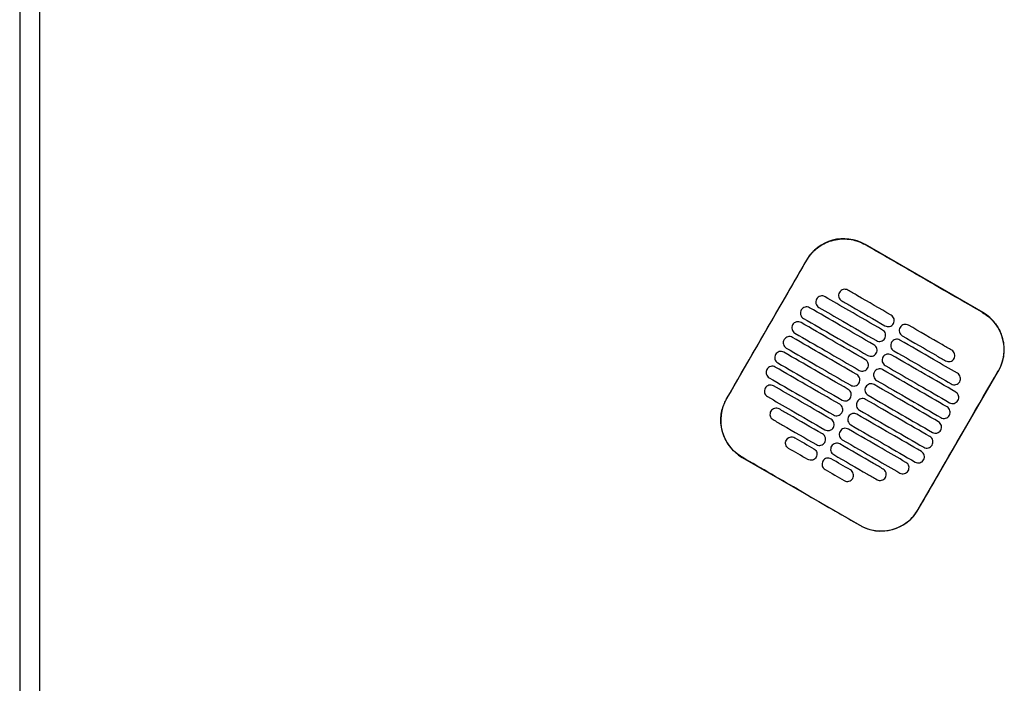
# Model space of a CAD drawing. Header units: metres. Extents: x 15.7 to 54.8, y -39.7 to 1.1.
# Tile 250 of 256: x 52.319 to 53.008, y -23.731 to -23.267. Entities that reach past the tile are written whole.
import ezdxf

# ---------------------------------------------------------------- set-up
doc = ezdxf.new("R2010")
doc.units = ezdxf.units.M
doc.header["$MEASUREMENT"] = 0
doc.layers.add('2D', color=252, linetype='Continuous')

# ---------------------------------------------------------------- blocks, each defined once
blk = doc.blocks.new('2D_QYOS_600')
for p, q in [((-0.00003, -0.083), (-0.00003, -0.967)), ((-0.00003, -0.083), (-0.00003, -0.967)), ((0.01397, -0.967), (0.01397, -0.083)), ((0.01397, -0.967), (0.01397, -0.083)), ((0.67375, -0.66902), (0.59149, -0.6215)), ((0.55051, -0.63247), (0.49448, -0.72945)), ((0.6287, -0.80699), (0.68472, -0.71)), ((0.50545, -0.77044), (0.58771, -0.81796))]:
    blk.add_line(p, q)
for centre, start, end in [((0.57648, -0.64748), 59.98651, 149.98651), ((0.65874, -0.695), 329.98651, 59.98651), ((0.52046, -0.74446), 149.98651, 239.98651), ((0.60272, -0.79198), 239.98651, 329.98651)]:
    blk.add_arc(centre, 0.03, start, end)
for points, knots in [([(0.5506, -0.63253), (0.5514, -0.63114), (0.55231, -0.62981), (0.55526, -0.62621), (0.55753, -0.62416), (0.56332, -0.62036), (0.56695, -0.61888), (0.57439, -0.61743), (0.57813, -0.6174), (0.58518, -0.61867), (0.58844, -0.61987), (0.59143, -0.6216)], [12.978915, 12.978915, 12.978915, 12.978915, 13.461173, 13.461173, 14.374287, 14.374287, 15.53872, 15.53872, 16.650066, 16.650066, 17.687358, 17.687358, 17.687358, 17.687358]), ([(0.49458, -0.72951), (0.50862, -0.70522), (0.52266, -0.68092), (0.54133, -0.64859), (0.54596, -0.64056), (0.5506, -0.63253)], [1.133412, 1.133412, 1.133412, 1.133412, 2.681586, 2.681586, 3.193366, 3.193366, 3.193366, 3.193366]), ([(0.67369, -0.66912), (0.6631, -0.663), (0.65207, -0.65664), (0.6366, -0.6477), (0.63456, -0.64652), (0.63256, -0.64537)], [-21.78268, -21.78268, -21.78268, -21.78268, -17.142885, -17.142885, -16.423665, -16.423665, -16.423665, -16.423665]), ([(0.57939, -0.65343), (0.57897, -0.65319), (0.57842, -0.65297), (0.57724, -0.65282), (0.57668, -0.65286), (0.57561, -0.65314), (0.57509, -0.65339), (0.57413, -0.65412), (0.57377, -0.65458), (0.57352, -0.65501)], [-0.5513873, -0.5513873, -0.5513873, -0.5513873, -0.4031046, -0.4031046, -0.2776919, -0.2776919, -0.1471638, -0.1471638, 0, 0, 0, 0]), ([(0.60971, -0.67094), (0.60184, -0.6664), (0.59397, -0.66185), (0.58387, -0.65602), (0.58163, -0.65472), (0.57939, -0.65343)], [0.699452, 0.699452, 0.699452, 0.699452, 3.425217, 3.425217, 4.200582, 4.200582, 4.200582, 4.200582]), ([(0.55756, -0.65965), (0.55732, -0.66007), (0.5571, -0.66062), (0.55695, -0.66181), (0.55698, -0.66236), (0.55726, -0.66343), (0.55752, -0.66395), (0.55825, -0.66491), (0.5587, -0.66527), (0.55913, -0.66552)], [-0.5553006, -0.5553006, -0.5553006, -0.5553006, -0.4045498, -0.4045498, -0.2782639, -0.2782639, -0.1472208, -0.1472208, 0, 0, 0, 0]), ([(0.56343, -0.65807), (0.56301, -0.65783), (0.56246, -0.65761), (0.56128, -0.65746), (0.56072, -0.6575), (0.55965, -0.65778), (0.55913, -0.65803), (0.55817, -0.65876), (0.55781, -0.65922), (0.55756, -0.65965)], [-0.5514247, -0.5514247, -0.5514247, -0.5514247, -0.4031161, -0.4031161, -0.2776965, -0.2776965, -0.1471644, -0.1471644, 0, 0, 0, 0]), ([(0.6037, -0.68133), (0.59584, -0.67679), (0.58797, -0.67225), (0.57454, -0.66449), (0.56899, -0.66128), (0.56343, -0.65807)], [0.699452, 0.699452, 0.699452, 0.699452, 3.42526, 3.42526, 5.350619, 5.350619, 5.350619, 5.350619]), ([(0.57352, -0.65501), (0.57328, -0.65543), (0.57306, -0.65598), (0.57291, -0.65717), (0.57294, -0.65772), (0.57323, -0.6588), (0.57348, -0.65931), (0.57421, -0.66027), (0.57466, -0.66063), (0.57509, -0.66088)], [-0.5553355, -0.5553355, -0.5553355, -0.5553355, -0.4045594, -0.4045594, -0.278267, -0.278267, -0.1472206, -0.1472206, 0, 0, 0, 0]), ([(0.57509, -0.66088), (0.57733, -0.66217), (0.57956, -0.66346), (0.58967, -0.6693), (0.59754, -0.67385), (0.6054, -0.67839)], [2.649916, 2.649916, 2.649916, 2.649916, 3.425249, 3.425249, 6.151046, 6.151046, 6.151046, 6.151046]), ([(0.54679, -0.66728), (0.54655, -0.66771), (0.54633, -0.66826), (0.54618, -0.66945), (0.54622, -0.67), (0.5465, -0.67107), (0.54675, -0.67159), (0.54748, -0.67255), (0.54794, -0.67291), (0.54836, -0.67316)], [-0.5552879, -0.5552879, -0.5552879, -0.5552879, -0.4045447, -0.4045447, -0.2782629, -0.2782629, -0.1472212, -0.1472212, 0, 0, 0, 0]), ([(0.55266, -0.66571), (0.55224, -0.66547), (0.55169, -0.66525), (0.55051, -0.6651), (0.54996, -0.66514), (0.54888, -0.66542), (0.54836, -0.66567), (0.54741, -0.6664), (0.54704, -0.66686), (0.54679, -0.66728)], [-0.5514376, -0.5514376, -0.5514376, -0.5514376, -0.4031217, -0.4031217, -0.2776979, -0.2776979, -0.1471642, -0.1471642, 0, 0, 0, 0]), ([(0.5977, -0.69173), (0.58983, -0.68718), (0.58197, -0.68264), (0.56695, -0.67396), (0.55981, -0.66984), (0.55266, -0.66571)], [0.699452, 0.699452, 0.699452, 0.699452, 3.425292, 3.425292, 5.900643, 5.900643, 5.900643, 5.900643]), ([(0.55913, -0.66552), (0.56468, -0.66873), (0.57024, -0.67194), (0.58367, -0.67969), (0.59153, -0.68424), (0.5994, -0.68878)], [1.499949, 1.499949, 1.499949, 1.499949, 3.425284, 3.425284, 6.151116, 6.151116, 6.151116, 6.151116]), ([(0.54836, -0.67316), (0.55551, -0.67728), (0.56265, -0.68141), (0.57766, -0.69008), (0.58553, -0.69463), (0.5934, -0.69917)], [0.949972, 0.949972, 0.949972, 0.949972, 3.425307, 3.425307, 6.151164, 6.151164, 6.151164, 6.151164]), ([(0.61127, -0.67682), (0.61152, -0.67639), (0.61174, -0.67584), (0.61189, -0.67465), (0.61185, -0.6741), (0.61157, -0.67303), (0.61132, -0.67251), (0.61059, -0.67155), (0.61013, -0.67119), (0.60971, -0.67094)], [-0.5553984, -0.5553984, -0.5553984, -0.5553984, -0.4045681, -0.4045681, -0.278271, -0.278271, -0.1472202, -0.1472202, 0, 0, 0, 0]), ([(0.67369, -0.66912), (0.67497, -0.66986), (0.6762, -0.67069), (0.67935, -0.6732), (0.68113, -0.67503), (0.68266, -0.67706), (0.68496, -0.68012), (0.68664, -0.6836), (0.68861, -0.69099), (0.68888, -0.69484), (0.68795, -0.70246), (0.68674, -0.70617), (0.68478, -0.70968), (0.6847, -0.70981), (0.68463, -0.70995)], [17.619777, 17.619777, 17.619777, 17.619777, 18.064718, 18.064718, 18.827754, 18.827754, 18.827754, 19.97637, 19.97637, 21.122539, 21.122539, 22.281306, 22.281306, 22.328075, 22.328075, 22.328075, 22.328075]), ([(0.54079, -0.67768), (0.54055, -0.6781), (0.54033, -0.67865), (0.54018, -0.67984), (0.54022, -0.68039), (0.5405, -0.68147), (0.54075, -0.68198), (0.54148, -0.68294), (0.54194, -0.6833), (0.54236, -0.68355)], [-0.5552955, -0.5552955, -0.5552955, -0.5552955, -0.4045438, -0.4045438, -0.2782634, -0.2782634, -0.1472215, -0.1472215, 0, 0, 0, 0]), ([(0.54666, -0.6761), (0.54624, -0.67586), (0.54569, -0.67564), (0.54451, -0.67549), (0.54396, -0.67553), (0.54288, -0.67581), (0.54236, -0.67606), (0.5414, -0.67679), (0.54104, -0.67725), (0.54079, -0.67768)], [-0.5514273, -0.5514273, -0.5514273, -0.5514273, -0.4031209, -0.4031209, -0.2776962, -0.2776962, -0.1471634, -0.1471634, 0, 0, 0, 0]), ([(0.5917, -0.70212), (0.58383, -0.69757), (0.57596, -0.69303), (0.56095, -0.68435), (0.55381, -0.68023), (0.54666, -0.6761)], [0.699452, 0.699452, 0.699452, 0.699452, 3.425313, 3.425313, 5.900643, 5.900643, 5.900643, 5.900643]), ([(0.60527, -0.68721), (0.60552, -0.68678), (0.60573, -0.68623), (0.60588, -0.68504), (0.60585, -0.68449), (0.60557, -0.68342), (0.60531, -0.6829), (0.60459, -0.68194), (0.60413, -0.68158), (0.6037, -0.68133)], [-0.5553839, -0.5553839, -0.5553839, -0.5553839, -0.4045626, -0.4045626, -0.2782686, -0.2782686, -0.1472195, -0.1472195, 0, 0, 0, 0]), ([(0.6054, -0.67839), (0.60583, -0.67864), (0.60638, -0.67885), (0.60756, -0.679), (0.60811, -0.67896), (0.60919, -0.67868), (0.6097, -0.67843), (0.61066, -0.6777), (0.61103, -0.67724), (0.61127, -0.67682)], [-0.551307, -0.551307, -0.551307, -0.551307, -0.4030846, -0.4030846, -0.2776802, -0.2776802, -0.1471604, -0.1471604, 0, 0, 0, 0]), ([(0.61595, -0.67952), (0.61571, -0.67994), (0.61549, -0.68049), (0.61534, -0.68168), (0.61537, -0.68223), (0.61565, -0.68331), (0.61591, -0.68382), (0.61663, -0.68478), (0.61709, -0.68514), (0.61752, -0.68539)], [-0.555416, -0.555416, -0.555416, -0.555416, -0.4045716, -0.4045716, -0.2782736, -0.2782736, -0.1472211, -0.1472211, 0, 0, 0, 0]), ([(0.62182, -0.67794), (0.6214, -0.6777), (0.62085, -0.67748), (0.61967, -0.67733), (0.61911, -0.67737), (0.61804, -0.67765), (0.61752, -0.6779), (0.61656, -0.67863), (0.61619, -0.67909), (0.61595, -0.67952)], [-0.5512944, -0.5512944, -0.5512944, -0.5512944, -0.4030833, -0.4030833, -0.2776787, -0.2776787, -0.1471599, -0.1471599, 0, 0, 0, 0]), ([(0.65214, -0.69545), (0.6499, -0.69416), (0.64766, -0.69287), (0.63755, -0.68703), (0.62969, -0.68249), (0.62182, -0.67794)], [2.649852, 2.649852, 2.649852, 2.649852, 3.425217, 3.425217, 6.150982, 6.150982, 6.150982, 6.150982]), ([(0.53479, -0.68807), (0.53455, -0.68849), (0.53433, -0.68904), (0.53418, -0.69023), (0.53421, -0.69078), (0.5345, -0.69186), (0.53475, -0.69237), (0.53548, -0.69333), (0.53593, -0.69369), (0.53636, -0.69394)], [-0.5553078, -0.5553078, -0.5553078, -0.5553078, -0.4045446, -0.4045446, -0.2782647, -0.2782647, -0.147222, -0.147222, 0, 0, 0, 0]), ([(0.54066, -0.68649), (0.54024, -0.68625), (0.53969, -0.68603), (0.53851, -0.68588), (0.53795, -0.68592), (0.53688, -0.6862), (0.53636, -0.68645), (0.5354, -0.68718), (0.53504, -0.68764), (0.53479, -0.68807)], [-0.5514137, -0.5514137, -0.5514137, -0.5514137, -0.4031194, -0.4031194, -0.2776944, -0.2776944, -0.1471627, -0.1471627, 0, 0, 0, 0]), ([(0.5857, -0.71251), (0.57783, -0.70796), (0.56996, -0.70342), (0.55495, -0.69475), (0.5478, -0.69062), (0.54066, -0.68649)], [0.699452, 0.699452, 0.699452, 0.699452, 3.425322, 3.425322, 5.900643, 5.900643, 5.900643, 5.900643]), ([(0.54236, -0.68355), (0.5495, -0.68767), (0.55665, -0.6918), (0.57166, -0.70047), (0.57953, -0.70502), (0.5874, -0.70956)], [0.949998, 0.949998, 0.949998, 0.949998, 3.42532, 3.42532, 6.151189, 6.151189, 6.151189, 6.151189]), ([(0.5994, -0.68878), (0.59982, -0.68903), (0.60037, -0.68924), (0.60155, -0.68939), (0.60211, -0.68936), (0.60318, -0.68907), (0.6037, -0.68882), (0.60466, -0.68809), (0.60503, -0.68763), (0.60527, -0.68721)], [-0.551317, -0.551317, -0.551317, -0.551317, -0.4030867, -0.4030867, -0.2776803, -0.2776803, -0.1471597, -0.1471597, 0, 0, 0, 0]), ([(0.61582, -0.68833), (0.61539, -0.68809), (0.61485, -0.68787), (0.61366, -0.68772), (0.61311, -0.68776), (0.61204, -0.68804), (0.61152, -0.68829), (0.61056, -0.68902), (0.61019, -0.68948), (0.60995, -0.68991)], [-0.5513075, -0.5513075, -0.5513075, -0.5513075, -0.4030857, -0.4030857, -0.2776792, -0.2776792, -0.1471593, -0.1471593, 0, 0, 0, 0]), ([(0.65609, -0.7116), (0.65053, -0.70839), (0.64498, -0.70518), (0.63155, -0.69742), (0.62368, -0.69288), (0.61582, -0.68833)], [1.499901, 1.499901, 1.499901, 1.499901, 3.42526, 3.42526, 6.151068, 6.151068, 6.151068, 6.151068]), ([(0.61752, -0.68539), (0.62538, -0.68993), (0.63325, -0.69448), (0.64336, -0.70032), (0.6456, -0.70161), (0.64783, -0.7029)], [0.699452, 0.699452, 0.699452, 0.699452, 3.425249, 3.425249, 4.200582, 4.200582, 4.200582, 4.200582]), ([(0.53636, -0.69394), (0.5435, -0.69807), (0.55065, -0.70219), (0.56566, -0.71086), (0.57353, -0.71541), (0.58139, -0.71995)], [0.950001, 0.950001, 0.950001, 0.950001, 3.425322, 3.425322, 6.151192, 6.151192, 6.151192, 6.151192]), ([(0.59927, -0.6976), (0.59951, -0.69717), (0.59973, -0.69662), (0.59988, -0.69543), (0.59984, -0.69488), (0.59956, -0.69381), (0.59931, -0.69329), (0.59858, -0.69234), (0.59813, -0.69197), (0.5977, -0.69173)], [-0.5553742, -0.5553742, -0.5553742, -0.5553742, -0.4045587, -0.4045587, -0.278267, -0.278267, -0.1472191, -0.1472191, 0, 0, 0, 0]), ([(0.60995, -0.68991), (0.6097, -0.69033), (0.60948, -0.69088), (0.60933, -0.69207), (0.60937, -0.69262), (0.60965, -0.6937), (0.6099, -0.69421), (0.61063, -0.69517), (0.61109, -0.69553), (0.61151, -0.69578)], [-0.5553971, -0.5553971, -0.5553971, -0.5553971, -0.4045652, -0.4045652, -0.2782705, -0.2782705, -0.1472202, -0.1472202, 0, 0, 0, 0]), ([(0.61151, -0.69578), (0.61938, -0.70032), (0.62725, -0.70487), (0.64068, -0.71262), (0.64623, -0.71583), (0.65179, -0.71904)], [0.699452, 0.699452, 0.699452, 0.699452, 3.425284, 3.425284, 5.350619, 5.350619, 5.350619, 5.350619]), ([(0.6537, -0.70133), (0.65395, -0.7009), (0.65417, -0.70035), (0.65432, -0.69916), (0.65428, -0.69861), (0.654, -0.69754), (0.65375, -0.69702), (0.65302, -0.69606), (0.65256, -0.6957), (0.65214, -0.69545)], [-0.5554179, -0.5554179, -0.5554179, -0.5554179, -0.4045683, -0.4045683, -0.2782761, -0.2782761, -0.1472238, -0.1472238, 0, 0, 0, 0]), ([(0.52879, -0.69846), (0.52854, -0.69888), (0.52832, -0.69943), (0.52817, -0.70062), (0.52821, -0.70117), (0.52849, -0.70225), (0.52874, -0.70276), (0.52947, -0.70372), (0.52993, -0.70408), (0.53036, -0.70433)], [-0.5553248, -0.5553248, -0.5553248, -0.5553248, -0.4045472, -0.4045472, -0.2782668, -0.2782668, -0.1472227, -0.1472227, 0, 0, 0, 0]), ([(0.53466, -0.69688), (0.53423, -0.69664), (0.53369, -0.69642), (0.5325, -0.69627), (0.53195, -0.69631), (0.53088, -0.69659), (0.53036, -0.69684), (0.5294, -0.69757), (0.52903, -0.69803), (0.52879, -0.69846)], [-0.5513969, -0.5513969, -0.5513969, -0.5513969, -0.4031172, -0.4031172, -0.2776925, -0.2776925, -0.1471621, -0.1471621, 0, 0, 0, 0]), ([(0.57969, -0.7229), (0.57183, -0.71835), (0.56396, -0.71381), (0.54895, -0.70514), (0.5418, -0.70101), (0.53466, -0.69688)], [0.699452, 0.699452, 0.699452, 0.699452, 3.425321, 3.425321, 5.900643, 5.900643, 5.900643, 5.900643]), ([(0.59327, -0.70799), (0.59351, -0.70757), (0.59373, -0.70701), (0.59388, -0.70583), (0.59384, -0.70527), (0.59356, -0.7042), (0.59331, -0.70368), (0.59258, -0.70273), (0.59212, -0.70236), (0.5917, -0.70212)], [-0.5553693, -0.5553693, -0.5553693, -0.5553693, -0.4045566, -0.4045566, -0.2782661, -0.2782661, -0.1472189, -0.1472189, 0, 0, 0, 0]), ([(0.5934, -0.69917), (0.59382, -0.69942), (0.59437, -0.69963), (0.59555, -0.69978), (0.5961, -0.69975), (0.59718, -0.69947), (0.5977, -0.69921), (0.59866, -0.69848), (0.59902, -0.69802), (0.59927, -0.6976)], [-0.5513236, -0.5513236, -0.5513236, -0.5513236, -0.4030881, -0.4030881, -0.2776804, -0.2776804, -0.1471592, -0.1471592, 0, 0, 0, 0]), ([(0.60394, -0.7003), (0.6037, -0.70072), (0.60348, -0.70127), (0.60333, -0.70246), (0.60337, -0.70301), (0.60365, -0.70409), (0.6039, -0.7046), (0.60463, -0.70556), (0.60509, -0.70592), (0.60551, -0.70617)], [-0.555383, -0.555383, -0.555383, -0.555383, -0.4045605, -0.4045605, -0.2782682, -0.2782682, -0.1472195, -0.1472195, 0, 0, 0, 0]), ([(0.60981, -0.69872), (0.60939, -0.69848), (0.60884, -0.69826), (0.60766, -0.69811), (0.60711, -0.69815), (0.60603, -0.69843), (0.60551, -0.69868), (0.60456, -0.69941), (0.60419, -0.69987), (0.60394, -0.7003)], [-0.5513173, -0.5513173, -0.5513173, -0.5513173, -0.4030875, -0.4030875, -0.2776797, -0.2776797, -0.147159, -0.147159, 0, 0, 0, 0]), ([(0.65485, -0.72474), (0.64771, -0.72061), (0.64056, -0.71648), (0.62555, -0.70781), (0.61768, -0.70327), (0.60981, -0.69872)], [0.949941, 0.949941, 0.949941, 0.949941, 3.425291, 3.425291, 6.151132, 6.151132, 6.151132, 6.151132]), ([(0.64783, -0.7029), (0.64826, -0.70315), (0.6488, -0.70336), (0.64999, -0.70351), (0.65054, -0.70347), (0.65161, -0.70319), (0.65213, -0.70294), (0.65309, -0.70221), (0.65346, -0.70175), (0.6537, -0.70133)], [-0.5513007, -0.5513007, -0.5513007, -0.5513007, -0.4030941, -0.4030941, -0.2776814, -0.2776814, -0.1471603, -0.1471603, 0, 0, 0, 0]), ([(0.52278, -0.70885), (0.52254, -0.70927), (0.52232, -0.70982), (0.52217, -0.71101), (0.52221, -0.71156), (0.52249, -0.71264), (0.52274, -0.71316), (0.52347, -0.71411), (0.52393, -0.71447), (0.52435, -0.71472)], [-0.5553464, -0.5553464, -0.5553464, -0.5553464, -0.4045515, -0.4045515, -0.2782697, -0.2782697, -0.1472236, -0.1472236, 0, 0, 0, 0]), ([(0.52865, -0.70727), (0.52823, -0.70703), (0.52768, -0.70681), (0.5265, -0.70666), (0.52595, -0.7067), (0.52487, -0.70698), (0.52435, -0.70723), (0.5234, -0.70796), (0.52303, -0.70842), (0.52278, -0.70885)], [-0.5513769, -0.5513769, -0.5513769, -0.5513769, -0.4031143, -0.4031143, -0.2776905, -0.2776905, -0.1471617, -0.1471617, 0, 0, 0, 0]), ([(0.57369, -0.73329), (0.56582, -0.72874), (0.55796, -0.7242), (0.54294, -0.71553), (0.5358, -0.7114), (0.52865, -0.70727)], [0.699452, 0.699452, 0.699452, 0.699452, 3.425308, 3.425308, 5.900643, 5.900643, 5.900643, 5.900643]), ([(0.53036, -0.70433), (0.5375, -0.70846), (0.54464, -0.71258), (0.55966, -0.72126), (0.56752, -0.7258), (0.57539, -0.73035)], [0.949982, 0.949982, 0.949982, 0.949982, 3.425312, 3.425312, 6.151173, 6.151173, 6.151173, 6.151173]), ([(0.5874, -0.70956), (0.58782, -0.70981), (0.58837, -0.71003), (0.58955, -0.71017), (0.5901, -0.71014), (0.59118, -0.70986), (0.5917, -0.7096), (0.59266, -0.70887), (0.59302, -0.70841), (0.59327, -0.70799)], [-0.5513269, -0.5513269, -0.5513269, -0.5513269, -0.403089, -0.403089, -0.2776804, -0.2776804, -0.1471589, -0.1471589, 0, 0, 0, 0]), ([(0.60381, -0.70911), (0.60339, -0.70887), (0.60284, -0.70865), (0.60166, -0.7085), (0.60111, -0.70854), (0.60003, -0.70882), (0.59951, -0.70907), (0.59855, -0.7098), (0.59819, -0.71026), (0.59794, -0.71069)], [-0.5513238, -0.5513238, -0.5513238, -0.5513238, -0.4030887, -0.4030887, -0.27768, -0.27768, -0.1471588, -0.1471588, 0, 0, 0, 0]), ([(0.64885, -0.73513), (0.6417, -0.731), (0.63456, -0.72688), (0.61955, -0.7182), (0.61168, -0.71366), (0.60381, -0.70911)], [0.949982, 0.949982, 0.949982, 0.949982, 3.425312, 3.425312, 6.151173, 6.151173, 6.151173, 6.151173]), ([(0.60551, -0.70617), (0.61338, -0.71071), (0.62125, -0.71526), (0.63626, -0.72393), (0.6434, -0.72806), (0.65055, -0.73219)], [0.699452, 0.699452, 0.699452, 0.699452, 3.425308, 3.425308, 5.900643, 5.900643, 5.900643, 5.900643]), ([(0.52435, -0.71472), (0.5315, -0.71885), (0.53864, -0.72297), (0.55365, -0.73165), (0.56152, -0.73619), (0.56939, -0.74074)], [0.949941, 0.949941, 0.949941, 0.949941, 3.425292, 3.425292, 6.151132, 6.151132, 6.151132, 6.151132]), ([(0.58726, -0.71838), (0.58751, -0.71796), (0.58773, -0.71741), (0.58788, -0.71622), (0.58784, -0.71566), (0.58756, -0.71459), (0.58731, -0.71407), (0.58658, -0.71312), (0.58612, -0.71275), (0.5857, -0.71251)], [-0.5553691, -0.5553691, -0.5553691, -0.5553691, -0.4045561, -0.4045561, -0.278266, -0.278266, -0.1472189, -0.1472189, 0, 0, 0, 0]), ([(0.59794, -0.71069), (0.5977, -0.71111), (0.59748, -0.71166), (0.59733, -0.71285), (0.59737, -0.7134), (0.59765, -0.71448), (0.5979, -0.715), (0.59863, -0.71595), (0.59909, -0.71632), (0.59951, -0.71656)], [-0.5553737, -0.5553737, -0.5553737, -0.5553737, -0.4045574, -0.4045574, -0.2782667, -0.2782667, -0.1472191, -0.1472191, 0, 0, 0, 0]), ([(0.6286, -0.80693), (0.63316, -0.79904), (0.63789, -0.79084), (0.65654, -0.75853), (0.67058, -0.73424), (0.68463, -0.70995)], [-3.18138, -3.18138, -3.18138, -3.18138, -2.673929, -2.673929, -1.133377, -1.133377, -1.133377, -1.133377]), ([(0.65766, -0.71747), (0.6579, -0.71705), (0.65812, -0.71649), (0.65827, -0.71531), (0.65823, -0.71475), (0.65795, -0.71368), (0.6577, -0.71316), (0.65697, -0.71221), (0.65652, -0.71184), (0.65609, -0.7116)], [-0.5553798, -0.5553798, -0.5553798, -0.5553798, -0.4045588, -0.4045588, -0.278273, -0.278273, -0.147224, -0.147224, 0, 0, 0, 0]), ([(0.52154, -0.72199), (0.5213, -0.72241), (0.52108, -0.72296), (0.52093, -0.72415), (0.52097, -0.72471), (0.52125, -0.72578), (0.5215, -0.7263), (0.52223, -0.72725), (0.52269, -0.72762), (0.52311, -0.72786)], [-0.55538, -0.55538, -0.55538, -0.55538, -0.4045589, -0.4045589, -0.278273, -0.278273, -0.147224, -0.147224, 0, 0, 0, 0]), ([(0.52741, -0.72042), (0.52699, -0.72017), (0.52644, -0.71995), (0.52526, -0.7198), (0.52471, -0.71984), (0.52363, -0.72012), (0.52311, -0.72038), (0.52216, -0.72111), (0.52179, -0.72157), (0.52154, -0.72199)], [-0.551342, -0.551342, -0.551342, -0.551342, -0.4031061, -0.4031061, -0.2776864, -0.2776864, -0.147161, -0.147161, 0, 0, 0, 0]), ([(0.56769, -0.74368), (0.55982, -0.73914), (0.55195, -0.73459), (0.53853, -0.72684), (0.53297, -0.72363), (0.52741, -0.72042)], [0.699452, 0.699452, 0.699452, 0.699452, 3.425284, 3.425284, 5.350619, 5.350619, 5.350619, 5.350619]), ([(0.58126, -0.72877), (0.58151, -0.72835), (0.58173, -0.7278), (0.58187, -0.72661), (0.58184, -0.72605), (0.58156, -0.72498), (0.5813, -0.72446), (0.58058, -0.72351), (0.58012, -0.72314), (0.57969, -0.7229)], [-0.5553737, -0.5553737, -0.5553737, -0.5553737, -0.4045574, -0.4045574, -0.2782667, -0.2782667, -0.1472191, -0.1472191, 0, 0, 0, 0]), ([(0.58139, -0.71995), (0.58182, -0.7202), (0.58237, -0.72042), (0.58355, -0.72056), (0.5841, -0.72053), (0.58518, -0.72025), (0.58569, -0.71999), (0.58665, -0.71926), (0.58702, -0.7188), (0.58726, -0.71838)], [-0.551327, -0.551327, -0.551327, -0.551327, -0.4030892, -0.4030892, -0.2776802, -0.2776802, -0.1471588, -0.1471588, 0, 0, 0, 0]), ([(0.59194, -0.72108), (0.5917, -0.7215), (0.59148, -0.72205), (0.59133, -0.72324), (0.59136, -0.7238), (0.59165, -0.72487), (0.5919, -0.72539), (0.59263, -0.72634), (0.59308, -0.72671), (0.59351, -0.72695)], [-0.5553691, -0.5553691, -0.5553691, -0.5553691, -0.4045561, -0.4045561, -0.278266, -0.278266, -0.1472189, -0.1472189, 0, 0, 0, 0]), ([(0.59781, -0.7195), (0.59739, -0.71926), (0.59684, -0.71904), (0.59566, -0.71889), (0.5951, -0.71893), (0.59403, -0.71921), (0.59351, -0.71946), (0.59255, -0.7202), (0.59219, -0.72066), (0.59194, -0.72108)], [-0.551327, -0.551327, -0.551327, -0.551327, -0.4030892, -0.4030892, -0.2776802, -0.2776802, -0.1471588, -0.1471588, 0, 0, 0, 0]), ([(0.64285, -0.74552), (0.6357, -0.74139), (0.62856, -0.73727), (0.61354, -0.72859), (0.60568, -0.72405), (0.59781, -0.7195)], [0.950001, 0.950001, 0.950001, 0.950001, 3.425322, 3.425322, 6.151192, 6.151192, 6.151192, 6.151192]), ([(0.59951, -0.71656), (0.60738, -0.72111), (0.61525, -0.72565), (0.63026, -0.73432), (0.6374, -0.73845), (0.64455, -0.74258)], [0.699452, 0.699452, 0.699452, 0.699452, 3.425321, 3.425321, 5.900643, 5.900643, 5.900643, 5.900643]), ([(0.65179, -0.71904), (0.65221, -0.71929), (0.65276, -0.71951), (0.65394, -0.71965), (0.65449, -0.71962), (0.65557, -0.71934), (0.65609, -0.71908), (0.65705, -0.71835), (0.65741, -0.71789), (0.65766, -0.71747)], [-0.5513421, -0.5513421, -0.5513421, -0.5513421, -0.4031061, -0.4031061, -0.2776864, -0.2776864, -0.147161, -0.147161, 0, 0, 0, 0]), ([(0.50551, -0.77034), (0.50545, -0.77031), (0.50539, -0.77027), (0.50192, -0.76824), (0.49894, -0.76558), (0.49419, -0.75926), (0.49246, -0.75566), (0.4906, -0.74836), (0.49035, -0.74474), (0.49107, -0.73823), (0.49184, -0.73535), (0.49347, -0.73156), (0.494, -0.73052), (0.49458, -0.72951)], [8.273299, 8.273299, 8.273299, 8.273299, 8.293543, 8.293543, 9.48086, 9.48086, 10.665623, 10.665623, 11.74288, 11.74288, 12.632334, 12.632334, 12.981673, 12.981673, 12.981673, 12.981673]), ([(0.52311, -0.72786), (0.52867, -0.73107), (0.53423, -0.73428), (0.54765, -0.74204), (0.55552, -0.74658), (0.56339, -0.75113)], [1.499901, 1.499901, 1.499901, 1.499901, 3.42526, 3.42526, 6.151068, 6.151068, 6.151068, 6.151068]), ([(0.57539, -0.73035), (0.57581, -0.73059), (0.57636, -0.73081), (0.57754, -0.73096), (0.5781, -0.73092), (0.57917, -0.73064), (0.57969, -0.73039), (0.58065, -0.72965), (0.58102, -0.72919), (0.58126, -0.72877)], [-0.5513238, -0.5513238, -0.5513238, -0.5513238, -0.4030887, -0.4030887, -0.27768, -0.27768, -0.1471588, -0.1471588, 0, 0, 0, 0]), ([(0.59181, -0.7299), (0.59138, -0.72965), (0.59084, -0.72943), (0.58965, -0.72929), (0.5891, -0.72932), (0.58803, -0.7296), (0.58751, -0.72986), (0.58655, -0.73059), (0.58618, -0.73105), (0.58594, -0.73147)], [-0.551327, -0.551327, -0.551327, -0.551327, -0.403089, -0.403089, -0.2776804, -0.2776804, -0.1471589, -0.1471589, 0, 0, 0, 0]), ([(0.63684, -0.75591), (0.6297, -0.75178), (0.62255, -0.74766), (0.60754, -0.73899), (0.59967, -0.73444), (0.59181, -0.7299)], [0.949998, 0.949998, 0.949998, 0.949998, 3.42532, 3.42532, 6.151189, 6.151189, 6.151189, 6.151189]), ([(0.59351, -0.72695), (0.60138, -0.7315), (0.60924, -0.73604), (0.62426, -0.74471), (0.6314, -0.74884), (0.63854, -0.75297)], [0.699452, 0.699452, 0.699452, 0.699452, 3.425322, 3.425322, 5.900643, 5.900643, 5.900643, 5.900643]), ([(0.65642, -0.73061), (0.65666, -0.73019), (0.65688, -0.72964), (0.65703, -0.72845), (0.65699, -0.7279), (0.65671, -0.72682), (0.65646, -0.7263), (0.65573, -0.72535), (0.65528, -0.72498), (0.65485, -0.72474)], [-0.5553462, -0.5553462, -0.5553462, -0.5553462, -0.4045514, -0.4045514, -0.2782696, -0.2782696, -0.1472236, -0.1472236, 0, 0, 0, 0]), ([(0.53137, -0.73656), (0.53095, -0.73631), (0.5304, -0.7361), (0.52922, -0.73595), (0.52866, -0.73598), (0.52759, -0.73627), (0.52707, -0.73652), (0.52611, -0.73725), (0.52575, -0.73771), (0.5255, -0.73813)], [-0.5513007, -0.5513007, -0.5513007, -0.5513007, -0.4030941, -0.4030941, -0.2776814, -0.2776814, -0.1471603, -0.1471603, 0, 0, 0, 0]), ([(0.56169, -0.75407), (0.55382, -0.74953), (0.54595, -0.74498), (0.53585, -0.73914), (0.53361, -0.73785), (0.53137, -0.73656)], [0.699452, 0.699452, 0.699452, 0.699452, 3.425249, 3.425249, 4.200582, 4.200582, 4.200582, 4.200582]), ([(0.57526, -0.73916), (0.5755, -0.73874), (0.57572, -0.73819), (0.57587, -0.737), (0.57583, -0.73645), (0.57555, -0.73537), (0.5753, -0.73485), (0.57457, -0.7339), (0.57412, -0.73353), (0.57369, -0.73329)], [-0.555383, -0.555383, -0.555383, -0.555383, -0.4045604, -0.4045604, -0.2782682, -0.2782682, -0.1472195, -0.1472195, 0, 0, 0, 0]), ([(0.58594, -0.73147), (0.58569, -0.73189), (0.58547, -0.73244), (0.58532, -0.73363), (0.58536, -0.73419), (0.58564, -0.73526), (0.58589, -0.73578), (0.58662, -0.73673), (0.58708, -0.7371), (0.58751, -0.73734)], [-0.5553693, -0.5553693, -0.5553693, -0.5553693, -0.4045566, -0.4045566, -0.2782661, -0.2782661, -0.1472189, -0.1472189, 0, 0, 0, 0]), ([(0.65042, -0.741), (0.65066, -0.74058), (0.65088, -0.74003), (0.65103, -0.73884), (0.65099, -0.73829), (0.65071, -0.73721), (0.65046, -0.7367), (0.64973, -0.73574), (0.64927, -0.73538), (0.64885, -0.73513)], [-0.5553245, -0.5553245, -0.5553245, -0.5553245, -0.4045471, -0.4045471, -0.2782667, -0.2782667, -0.1472226, -0.1472226, 0, 0, 0, 0]), ([(0.65055, -0.73219), (0.65097, -0.73243), (0.65152, -0.73265), (0.6527, -0.7328), (0.65325, -0.73276), (0.65433, -0.73248), (0.65485, -0.73223), (0.65581, -0.7315), (0.65617, -0.73104), (0.65642, -0.73061)], [-0.551377, -0.551377, -0.551377, -0.551377, -0.4031143, -0.4031143, -0.2776905, -0.2776905, -0.1471617, -0.1471617, 0, 0, 0, 0]), ([(0.5255, -0.73813), (0.52526, -0.73856), (0.52504, -0.73911), (0.52489, -0.7403), (0.52492, -0.74085), (0.52521, -0.74192), (0.52546, -0.74244), (0.52619, -0.7434), (0.52664, -0.74376), (0.52707, -0.74401)], [-0.555418, -0.555418, -0.555418, -0.555418, -0.4045683, -0.4045683, -0.2782762, -0.2782762, -0.1472238, -0.1472238, 0, 0, 0, 0]), ([(0.52707, -0.74401), (0.52931, -0.7453), (0.53154, -0.74659), (0.54165, -0.75243), (0.54952, -0.75697), (0.55738, -0.76152)], [2.649852, 2.649852, 2.649852, 2.649852, 3.425217, 3.425217, 6.150983, 6.150983, 6.150983, 6.150983]), ([(0.56926, -0.74955), (0.5695, -0.74913), (0.56972, -0.74858), (0.56987, -0.74739), (0.56983, -0.74684), (0.56955, -0.74576), (0.5693, -0.74525), (0.56857, -0.74429), (0.56811, -0.74393), (0.56769, -0.74368)], [-0.555397, -0.555397, -0.555397, -0.555397, -0.4045652, -0.4045652, -0.2782705, -0.2782705, -0.1472202, -0.1472202, 0, 0, 0, 0]), ([(0.56939, -0.74074), (0.56981, -0.74098), (0.57036, -0.7412), (0.57154, -0.74135), (0.57209, -0.74131), (0.57317, -0.74103), (0.57369, -0.74078), (0.57465, -0.74005), (0.57501, -0.73959), (0.57526, -0.73916)], [-0.5513173, -0.5513173, -0.5513173, -0.5513173, -0.4030875, -0.4030875, -0.2776797, -0.2776797, -0.147159, -0.147159, 0, 0, 0, 0]), ([(0.57993, -0.74186), (0.57969, -0.74228), (0.57947, -0.74284), (0.57932, -0.74402), (0.57936, -0.74458), (0.57964, -0.74565), (0.57989, -0.74617), (0.58062, -0.74712), (0.58108, -0.74749), (0.5815, -0.74773)], [-0.5553742, -0.5553742, -0.5553742, -0.5553742, -0.4045587, -0.4045587, -0.278267, -0.278267, -0.1472191, -0.1472191, 0, 0, 0, 0]), ([(0.5858, -0.74029), (0.58538, -0.74004), (0.58483, -0.73983), (0.58365, -0.73968), (0.5831, -0.73971), (0.58202, -0.73999), (0.5815, -0.74025), (0.58055, -0.74098), (0.58018, -0.74144), (0.57993, -0.74186)], [-0.5513237, -0.5513237, -0.5513237, -0.5513237, -0.4030882, -0.4030882, -0.2776804, -0.2776804, -0.1471592, -0.1471592, 0, 0, 0, 0]), ([(0.63084, -0.7663), (0.6237, -0.76218), (0.61655, -0.75805), (0.60154, -0.74938), (0.59367, -0.74483), (0.5858, -0.74029)], [0.949973, 0.949973, 0.949973, 0.949973, 3.425307, 3.425307, 6.151164, 6.151164, 6.151164, 6.151164]), ([(0.58751, -0.73734), (0.59537, -0.74189), (0.60324, -0.74643), (0.61825, -0.7551), (0.6254, -0.75923), (0.63254, -0.76336)], [0.699452, 0.699452, 0.699452, 0.699452, 3.425313, 3.425313, 5.900643, 5.900643, 5.900643, 5.900643]), ([(0.64455, -0.74258), (0.64497, -0.74282), (0.64552, -0.74304), (0.6467, -0.74319), (0.64725, -0.74315), (0.64833, -0.74287), (0.64885, -0.74262), (0.64981, -0.74189), (0.65017, -0.74143), (0.65042, -0.741)], [-0.551397, -0.551397, -0.551397, -0.551397, -0.4031173, -0.4031173, -0.2776925, -0.2776925, -0.1471621, -0.1471621, 0, 0, 0, 0]), ([(0.56339, -0.75113), (0.56381, -0.75137), (0.56436, -0.75159), (0.56554, -0.75174), (0.56609, -0.7517), (0.56717, -0.75142), (0.56769, -0.75117), (0.56865, -0.75044), (0.56901, -0.74998), (0.56926, -0.74955)], [-0.5513075, -0.5513075, -0.5513075, -0.5513075, -0.4030857, -0.4030857, -0.2776792, -0.2776792, -0.1471593, -0.1471593, 0, 0, 0, 0]), ([(0.5798, -0.75068), (0.57938, -0.75043), (0.57883, -0.75022), (0.57765, -0.75007), (0.5771, -0.7501), (0.57602, -0.75038), (0.5755, -0.75064), (0.57454, -0.75137), (0.57418, -0.75183), (0.57393, -0.75225)], [-0.5513171, -0.5513171, -0.5513171, -0.5513171, -0.4030867, -0.4030867, -0.2776803, -0.2776803, -0.1471597, -0.1471597, 0, 0, 0, 0]), ([(0.62008, -0.77394), (0.61452, -0.77073), (0.60896, -0.76752), (0.59554, -0.75977), (0.58767, -0.75522), (0.5798, -0.75068)], [1.499949, 1.499949, 1.499949, 1.499949, 3.425284, 3.425284, 6.151116, 6.151116, 6.151116, 6.151116]), ([(0.5815, -0.74773), (0.58937, -0.75228), (0.59724, -0.75682), (0.61225, -0.7655), (0.61939, -0.76962), (0.62654, -0.77375)], [0.699452, 0.699452, 0.699452, 0.699452, 3.425292, 3.425292, 5.900643, 5.900643, 5.900643, 5.900643]), ([(0.64441, -0.75139), (0.64466, -0.75097), (0.64488, -0.75042), (0.64503, -0.74923), (0.64499, -0.74868), (0.64471, -0.7476), (0.64446, -0.74709), (0.64373, -0.74613), (0.64327, -0.74577), (0.64285, -0.74552)], [-0.5553076, -0.5553076, -0.5553076, -0.5553076, -0.4045445, -0.4045445, -0.2782646, -0.2782646, -0.1472219, -0.1472219, 0, 0, 0, 0]), ([(0.53638, -0.75828), (0.53663, -0.75785), (0.53699, -0.75739), (0.53795, -0.75666), (0.53847, -0.75641), (0.53955, -0.75613), (0.5401, -0.75609), (0.54128, -0.75624), (0.54183, -0.75646), (0.54225, -0.7567)], [0, 0, 0, 0, 0.1471602, 0.1471602, 0.2776775, 0.2776775, 0.4030818, 0.4030818, 0.5512681, 0.5512681, 0.5512681, 0.5512681]), ([(0.56325, -0.75994), (0.5635, -0.75952), (0.56372, -0.75897), (0.56387, -0.75778), (0.56383, -0.75723), (0.56355, -0.75615), (0.5633, -0.75564), (0.56257, -0.75468), (0.56211, -0.75432), (0.56169, -0.75407)], [-0.5554159, -0.5554159, -0.5554159, -0.5554159, -0.4045716, -0.4045716, -0.2782736, -0.2782736, -0.1472211, -0.1472211, 0, 0, 0, 0]), ([(0.57393, -0.75225), (0.57369, -0.75268), (0.57347, -0.75323), (0.57332, -0.75442), (0.57336, -0.75497), (0.57364, -0.75604), (0.57389, -0.75656), (0.57462, -0.75751), (0.57508, -0.75788), (0.5755, -0.75812)], [-0.5553838, -0.5553838, -0.5553838, -0.5553838, -0.4045626, -0.4045626, -0.2782686, -0.2782686, -0.1472195, -0.1472195, 0, 0, 0, 0]), ([(0.63841, -0.76178), (0.63866, -0.76136), (0.63888, -0.76081), (0.63902, -0.75962), (0.63899, -0.75907), (0.63871, -0.75799), (0.63845, -0.75748), (0.63773, -0.75652), (0.63727, -0.75616), (0.63684, -0.75591)], [-0.5552953, -0.5552953, -0.5552953, -0.5552953, -0.4045437, -0.4045437, -0.2782634, -0.2782634, -0.1472215, -0.1472215, 0, 0, 0, 0]), ([(0.63854, -0.75297), (0.63897, -0.75321), (0.63952, -0.75343), (0.6407, -0.75358), (0.64125, -0.75354), (0.64233, -0.75326), (0.64284, -0.75301), (0.6438, -0.75228), (0.64417, -0.75182), (0.64441, -0.75139)], [-0.5514139, -0.5514139, -0.5514139, -0.5514139, -0.4031194, -0.4031194, -0.2776944, -0.2776944, -0.1471626, -0.1471626, 0, 0, 0, 0]), ([(0.53795, -0.76415), (0.53753, -0.7639), (0.53707, -0.76354), (0.53634, -0.76259), (0.53609, -0.76207), (0.53581, -0.76099), (0.53577, -0.76044), (0.53592, -0.75925), (0.53614, -0.7587), (0.53638, -0.75828)], [0, 0, 0, 0, 0.147223, 0.147223, 0.2782783, 0.2782783, 0.4045781, 0.4045781, 0.5554474, 0.5554474, 0.5554474, 0.5554474]), ([(0.55568, -0.76446), (0.55611, -0.76471), (0.55657, -0.76507), (0.55729, -0.76603), (0.55755, -0.76654), (0.55783, -0.76762), (0.55786, -0.76817), (0.55772, -0.76936), (0.5575, -0.76991), (0.55725, -0.77033)], [0, 0, 0, 0, 0.1472222, 0.1472222, 0.2782773, 0.2782773, 0.4045795, 0.4045795, 0.5554397, 0.5554397, 0.5554397, 0.5554397]), ([(0.55738, -0.76152), (0.55781, -0.76176), (0.55836, -0.76198), (0.55954, -0.76213), (0.56009, -0.76209), (0.56117, -0.76181), (0.56168, -0.76156), (0.56264, -0.76083), (0.56301, -0.76037), (0.56325, -0.75994)], [-0.5512944, -0.5512944, -0.5512944, -0.5512944, -0.4030833, -0.4030833, -0.2776787, -0.2776787, -0.1471599, -0.1471599, 0, 0, 0, 0]), ([(0.56793, -0.76264), (0.56769, -0.76307), (0.56747, -0.76362), (0.56732, -0.76481), (0.56735, -0.76536), (0.56764, -0.76643), (0.56789, -0.76695), (0.56862, -0.76791), (0.56907, -0.76827), (0.5695, -0.76852)], [-0.5553983, -0.5553983, -0.5553983, -0.5553983, -0.4045681, -0.4045681, -0.278271, -0.278271, -0.1472202, -0.1472202, 0, 0, 0, 0]), ([(0.5738, -0.76107), (0.57338, -0.76082), (0.57283, -0.76061), (0.57165, -0.76046), (0.57109, -0.76049), (0.57002, -0.76078), (0.5695, -0.76103), (0.56854, -0.76176), (0.56818, -0.76222), (0.56793, -0.76264)], [-0.5513071, -0.5513071, -0.5513071, -0.5513071, -0.4030846, -0.4030846, -0.2776802, -0.2776802, -0.1471604, -0.1471604, 0, 0, 0, 0]), ([(0.60412, -0.77858), (0.60188, -0.77729), (0.59964, -0.776), (0.58953, -0.77016), (0.58167, -0.76561), (0.5738, -0.76107)], [2.649916, 2.649916, 2.649916, 2.649916, 3.425249, 3.425249, 6.151046, 6.151046, 6.151046, 6.151046]), ([(0.5755, -0.75812), (0.58337, -0.76267), (0.59124, -0.76721), (0.60466, -0.77497), (0.61022, -0.77818), (0.61577, -0.78139)], [0.699452, 0.699452, 0.699452, 0.699452, 3.42526, 3.42526, 5.350619, 5.350619, 5.350619, 5.350619]), ([(0.63254, -0.76336), (0.63296, -0.7636), (0.63351, -0.76382), (0.63469, -0.76397), (0.63525, -0.76393), (0.63632, -0.76365), (0.63684, -0.7634), (0.6378, -0.76267), (0.63817, -0.76221), (0.63841, -0.76178)], [-0.5514274, -0.5514274, -0.5514274, -0.5514274, -0.4031209, -0.4031209, -0.2776962, -0.2776962, -0.1471634, -0.1471634, 0, 0, 0, 0]), ([(0.55725, -0.77033), (0.55701, -0.77076), (0.55664, -0.77122), (0.55568, -0.77195), (0.55516, -0.7722), (0.55409, -0.77248), (0.55353, -0.77252), (0.55235, -0.77237), (0.55181, -0.77215), (0.55138, -0.77191)], [0, 0, 0, 0, 0.1471605, 0.1471605, 0.2776781, 0.2776781, 0.4030803, 0.4030803, 0.5512777, 0.5512777, 0.5512777, 0.5512777]), ([(0.5678, -0.77146), (0.56737, -0.77121), (0.56683, -0.771), (0.56564, -0.77085), (0.56509, -0.77089), (0.56402, -0.77117), (0.5635, -0.77142), (0.56254, -0.77215), (0.56217, -0.77261), (0.56193, -0.77303)], [-0.5512937, -0.5512937, -0.5512937, -0.5512937, -0.403082, -0.403082, -0.27768, -0.27768, -0.1471612, -0.1471612, 0, 0, 0, 0]), ([(0.5695, -0.76852), (0.57737, -0.77306), (0.58523, -0.7776), (0.59534, -0.78344), (0.59758, -0.78474), (0.59981, -0.78603)], [0.699452, 0.699452, 0.699452, 0.699452, 3.425217, 3.425217, 4.200582, 4.200582, 4.200582, 4.200582]), ([(0.63241, -0.77217), (0.63265, -0.77175), (0.63287, -0.7712), (0.63302, -0.77001), (0.63298, -0.76946), (0.6327, -0.76838), (0.63245, -0.76787), (0.63172, -0.76691), (0.63127, -0.76655), (0.63084, -0.7663)], [-0.5552876, -0.5552876, -0.5552876, -0.5552876, -0.4045446, -0.4045446, -0.2782629, -0.2782629, -0.1472212, -0.1472212, 0, 0, 0, 0]), ([(0.56193, -0.77303), (0.56168, -0.77346), (0.56146, -0.77401), (0.56131, -0.7752), (0.56135, -0.77575), (0.56163, -0.77682), (0.56188, -0.77734), (0.56261, -0.7783), (0.56307, -0.77866), (0.5635, -0.77891)], [-0.5554178, -0.5554178, -0.5554178, -0.5554178, -0.4045751, -0.4045751, -0.2782741, -0.2782741, -0.1472211, -0.1472211, 0, 0, 0, 0]), ([(0.62164, -0.77981), (0.62189, -0.77939), (0.62211, -0.77884), (0.62226, -0.77765), (0.62222, -0.7771), (0.62194, -0.77602), (0.62169, -0.77551), (0.62096, -0.77455), (0.6205, -0.77419), (0.62008, -0.77394)], [-0.5553003, -0.5553003, -0.5553003, -0.5553003, -0.4045497, -0.4045497, -0.2782639, -0.2782639, -0.1472208, -0.1472208, 0, 0, 0, 0]), ([(0.62654, -0.77375), (0.62696, -0.77399), (0.62751, -0.77421), (0.62869, -0.77436), (0.62925, -0.77432), (0.63032, -0.77404), (0.63084, -0.77379), (0.6318, -0.77306), (0.63216, -0.7726), (0.63241, -0.77217)], [-0.5514378, -0.5514378, -0.5514378, -0.5514378, -0.4031217, -0.4031217, -0.2776979, -0.2776979, -0.1471642, -0.1471642, 0, 0, 0, 0]), ([(0.57693, -0.78666), (0.57735, -0.78691), (0.5779, -0.78713), (0.57908, -0.78728), (0.57963, -0.78724), (0.58071, -0.78696), (0.58123, -0.7867), (0.58219, -0.78597), (0.58255, -0.78551), (0.5828, -0.78509)], [-0.5513269, -0.5513269, -0.5513269, -0.5513269, -0.4030891, -0.4030891, -0.2776846, -0.2776846, -0.1471626, -0.1471626, 0, 0, 0, 0]), ([(0.5828, -0.78509), (0.58304, -0.78467), (0.58326, -0.78412), (0.58341, -0.78293), (0.58337, -0.78237), (0.58309, -0.7813), (0.58284, -0.78078), (0.58211, -0.77983), (0.58165, -0.77946), (0.58123, -0.77922)], [-0.5553938, -0.5553938, -0.5553938, -0.5553938, -0.4045733, -0.4045733, -0.2782728, -0.2782728, -0.147221, -0.147221, 0, 0, 0, 0]), ([(0.59981, -0.78603), (0.60024, -0.78627), (0.60079, -0.78649), (0.60197, -0.78664), (0.60252, -0.7866), (0.6036, -0.78632), (0.60411, -0.78607), (0.60507, -0.78534), (0.60544, -0.78488), (0.60568, -0.78445)], [-0.5513875, -0.5513875, -0.5513875, -0.5513875, -0.4031047, -0.4031047, -0.2776919, -0.2776919, -0.1471638, -0.1471638, 0, 0, 0, 0]), ([(0.60568, -0.78445), (0.60593, -0.78403), (0.60615, -0.78348), (0.6063, -0.78229), (0.60626, -0.78174), (0.60598, -0.78066), (0.60573, -0.78015), (0.605, -0.77919), (0.60454, -0.77883), (0.60412, -0.77858)], [-0.5553353, -0.5553353, -0.5553353, -0.5553353, -0.4045593, -0.4045593, -0.278267, -0.278267, -0.1472205, -0.1472205, 0, 0, 0, 0]), ([(0.61577, -0.78139), (0.6162, -0.78163), (0.61675, -0.78185), (0.61793, -0.782), (0.61848, -0.78196), (0.61956, -0.78168), (0.62007, -0.78143), (0.62103, -0.7807), (0.6214, -0.78024), (0.62164, -0.77981)], [-0.5514248, -0.5514248, -0.5514248, -0.5514248, -0.4031161, -0.4031161, -0.2776965, -0.2776965, -0.1471644, -0.1471644, 0, 0, 0, 0]), ([(0.54664, -0.79409), (0.54827, -0.79503), (0.54989, -0.79597), (0.5654, -0.80493), (0.57679, -0.81151), (0.58777, -0.81786)], [-12.071476, -12.071476, -12.071476, -12.071476, -11.509189, -11.509189, -6.696301, -6.696301, -6.696301, -6.696301]), ([(0.58777, -0.81786), (0.58843, -0.81824), (0.5891, -0.8186), (0.593, -0.82047), (0.59645, -0.82142), (0.60359, -0.82208), (0.60721, -0.82176), (0.61453, -0.81973), (0.61813, -0.81791), (0.62422, -0.81309), (0.62672, -0.8102), (0.6286, -0.80693)], [-8.20809, -8.20809, -8.20809, -8.20809, -7.978943, -7.978943, -6.912231, -6.912231, -5.830065, -5.830065, -4.632711, -4.632711, -3.498654, -3.498654, -3.498654, -3.498654])]:
    blk.add_open_spline(points, degree=3, knots=knots)
for points in [[(0.63256, -0.64537), (0.61885, -0.63745), (0.60514, -0.62952), (0.59143, -0.6216)], [(0.54225, -0.7567), (0.54673, -0.75929), (0.55121, -0.76188), (0.55568, -0.76446)], [(0.55138, -0.77191), (0.54691, -0.76932), (0.54243, -0.76674), (0.53795, -0.76415)], [(0.54664, -0.79409), (0.53293, -0.78617), (0.51922, -0.77826), (0.50551, -0.77034)], [(0.58123, -0.77922), (0.57675, -0.77663), (0.57227, -0.77405), (0.5678, -0.77146)], [(0.5635, -0.77891), (0.56797, -0.78149), (0.57245, -0.78408), (0.57693, -0.78666)]]:
    blk.add_open_spline(points, degree=3)

msp = doc.modelspace()

# ---------------------------------------------------------------- block references
at = {"layer": '2D'}
msp.add_blockref('2D_QYOS_600', (52.31931, -22.80251), dxfattribs=at)

doc.saveas('drawing.dxf')
